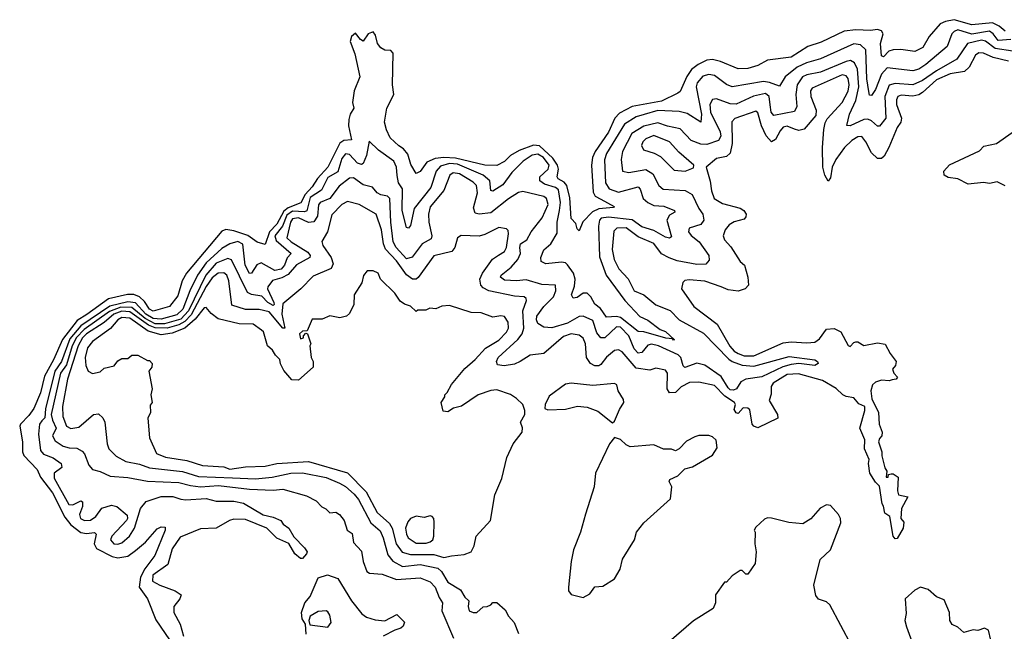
# Model space of a CAD drawing. Extents: x 2494106 to 2685573, y 758056 to 915185.
# Tile 91 of 256: x 2502644 to 2507661, y 897459 to 900577. Entities that reach past the tile are written whole.
import ezdxf

# ---------------------------------------------------------------- set-up
doc = ezdxf.new("R2010")
doc.units = 0

msp = doc.modelspace()

# ---------------------------------------------------------------- linework, layer by layer
at = {"layer": '0CON05XD'}
for points in [[(2507665, 900517.8), (2507634.6, 900544.6), (2507601.2, 900561.2), (2507495, 900550.6), (2507405, 900576.8), (2507362.1, 900567.9), (2507334.7, 900555.3), (2507278.7, 900491.3), (2507245.8, 900435), (2507205, 900414.4), (2507134.1, 900424.1), (2507095, 900423.1), (2507073.7, 900416.3), (2507045, 900388.1), (2507035, 900392), (2507031.1, 900455), (2507043.8, 900505), (2507035, 900520), (2507015, 900527.1), (2506978.9, 900521.1), (2506905, 900525.5), (2506845, 900517.5), (2506727.9, 900462.1), (2506659.4, 900440.6), (2506575, 900385.5), (2506455, 900370.8), (2506405, 900342.5), (2506355, 900328.1), (2506305, 900326.9), (2506215, 900363.5), (2506175, 900374.3), (2506145, 900370.6), (2506101.2, 900348.8), (2506067.9, 900322.1), (2506043.4, 900286.6), (2506009.1, 900210.9), (2505998.5, 900201.5), (2505915, 900161.6), (2505765, 900133.8), (2505700.5, 900099.5), (2505676.8, 900075), (2505645, 900003.5), (2505577.1, 899905), (2505563.1, 899875), (2505558.2, 899835), (2505566.9, 899696.9), (2505576.9, 899676.9), (2505605, 899661.8), (2505673.3, 899625), (2505670, 899620), (2505595, 899612.2), (2505563.4, 899596.6), (2505512.9, 899547.1), (2505495, 899500), (2505485, 899510), (2505478.1, 899538.1), (2505454.3, 899564.3), (2505448.1, 899668.1), (2505431.5, 899731.5), (2505417.9, 899747.9), (2505388.1, 899765), (2505383.5, 899775), (2505389.7, 899815), (2505384, 899835), (2505360.7, 899870.7), (2505293, 899933), (2505262.4, 899937.6), (2505189.7, 899910.3), (2505145.8, 899884.2), (2505115, 899853.9), (2505075, 899834.2), (2505015, 899834.7), (2504865, 899871.5), (2504805.5, 899874.5), (2504761.5, 899868.5), (2504719.4, 899850.6), (2504685, 899803.8), (2504665, 899792.5), (2504637.9, 899837.9), (2504621.7, 899891.7), (2504599.1, 899919.1), (2504576.1, 899933.9), (2504532.2, 899975), (2504512.7, 900015), (2504503.6, 900055), (2504514.4, 900125), (2504550.5, 900195), (2504543.8, 900245), (2504546.4, 900406.4), (2504535, 900420.4), (2504505, 900421.2), (2504485, 900433.1), (2504468, 900455), (2504457.8, 900497.8), (2504445, 900514.7), (2504420, 900505), (2504395, 900466.7), (2504380, 900475), (2504355, 900507.5), (2504335, 900490.8), (2504328.8, 900465), (2504352.3, 900402.3), (2504377.7, 900285), (2504347.9, 900215), (2504340.6, 900155), (2504347.5, 900125), (2504327.3, 900095), (2504321.2, 900068.8), (2504319.5, 900035), (2504335.5, 899965), (2504295, 899961.2), (2504275, 899947.7), (2504214.7, 899825), (2504161.9, 899768.1), (2504134.2, 899725), (2504098.7, 899685), (2504076.1, 899643.9), (2504012, 899618), (2503989.7, 899600.3), (2503955, 899535.3), (2503917.2, 899495), (2503895, 899431.2), (2503855, 899442), (2503806.7, 899476.7), (2503735, 899501.4), (2503695, 899507.3), (2503675, 899498.1), (2503494.8, 899285.2), (2503471.3, 899245), (2503450, 899170), (2503407.5, 899115), (2503325, 899090.3), (2503305, 899101.1), (2503279.8, 899139.8), (2503253.9, 899163.9), (2503225, 899176.1), (2503193.4, 899176.6), (2503096, 899154), (2502986.6, 899073.4), (2502936.5, 899043.5), (2502862.5, 898947.5), (2502816.6, 898843.4), (2502770.7, 898759.3), (2502750.5, 898675), (2502715.9, 898595), (2502691.2, 898558.8), (2502647.5, 898515), (2502644.2, 898505), (2502658.8, 898425), (2502658.2, 898375), (2502665.4, 898355), (2502733.9, 898283.9), (2502750.8, 898245), (2502811.7, 898165), (2502875, 898041.8), (2502905, 898002.9), (2502955, 897962.5), (2502985, 897957.3), (2503025, 897962.2), (2503034.3, 897955), (2503024.1, 897905), (2503035, 897881.5), (2503115, 897840.4), (2503144.7, 897834.7), (2503195, 897843.2), (2503235, 897871.5), (2503285.7, 897914.3), (2503345, 897981.4), (2503365, 897992), (2503385, 897990), (2503385.7, 897975), (2503332.9, 897845), (2503281.9, 897778.1), (2503259.5, 897735), (2503252.9, 897685), (2503295.6, 897625), (2503338, 897518), (2503455, 897346.7)], [(2507695, 900475.2), (2507630.6, 900470.6), (2507604.7, 900505), (2507585, 900519), (2507495, 900502.4), (2507425, 900524.6), (2507405, 900517.3), (2507394.5, 900505), (2507370.6, 900439.4), (2507261.7, 900348.3), (2507225, 900325.4), (2507195, 900316.1), (2507065, 900331.5), (2507035, 900298.8), (2507005, 900221.5), (2506985, 900190), (2506975, 900192.5), (2506970.6, 900210.6), (2506960.2, 900275), (2506955, 900423.8), (2506928.3, 900448.3), (2506895, 900453.9), (2506725, 900378), (2506653.2, 900356.8), (2506606.5, 900335), (2506545.4, 900285), (2506515, 900238), (2506465, 900257.3), (2506435, 900261.6), (2506275, 900234.5), (2506245, 900246.7), (2506185, 900292.1), (2506155, 900296.8), (2506125, 900289.6), (2506095.5, 900255), (2506090.4, 900235), (2506118, 900095), (2506115, 900054), (2506045, 900098.2), (2506005, 900108.2), (2505895, 900113.4), (2505825.7, 900094.3), (2505785, 900080.9), (2505725.5, 900045), (2505635, 899894.3), (2505623.3, 899863.3), (2505629.1, 899745), (2505648.6, 899715), (2505695, 899697.9), (2505795, 899724.3), (2505805, 899713.8), (2505820.5, 899665), (2505845, 899645.5), (2505875, 899630.4), (2505926, 899626), (2505980, 899605), (2505982.5, 899595), (2505955, 899580), (2505941.8, 899555), (2505965, 899470), (2505955, 899462.5), (2505935, 899468.6), (2505875, 899502.4), (2505815, 899521.2), (2505765, 899557), (2505645, 899569.8), (2505607.1, 899565), (2505598.5, 899555), (2505592.9, 899525), (2505598.7, 899368.7), (2505633.2, 899275)], [(2507705.5, 900415.5), (2507615, 900429.7), (2507565, 900467.5), (2507545, 900472.4), (2507473.8, 900456.2), (2507418.9, 900375), (2507315, 900316.6), (2507245, 900266.9), (2507195, 900245.4), (2507105, 900251.6), (2507075, 900242.2), (2507052.2, 900185), (2507057.9, 900075), (2507025, 900034.3), (2507015, 900034.2), (2506985, 900061.5), (2506965, 900069.6), (2506945, 900067.8), (2506875, 900035.6), (2506858, 900038), (2506872.3, 900095), (2506905.2, 900164.8), (2506920.7, 900235), (2506913.8, 900325), (2506897.5, 900357.5), (2506878.3, 900368.3), (2506855, 900364.1), (2506725, 900308.7), (2506655, 900295.8), (2506632.9, 900285), (2506606, 900245), (2506598.5, 900195), (2506604.4, 900135), (2506591.5, 900108.5), (2506487.6, 900087.6), (2506473.8, 900105), (2506467.7, 900142.3), (2506463.4, 900185), (2506445, 900200.3), (2506383.4, 900186.6), (2506295, 900146.2), (2506265, 900148.5), (2506195, 900172.9), (2506175, 900170), (2506161.4, 900145), (2506164.8, 900105), (2506213.9, 900005), (2506216.5, 899983.5), (2506205, 899960.9), (2506145, 899940.8), (2506115, 899941.8), (2506065, 899961.8), (2506010.4, 900020.4), (2505945, 900034), (2505895, 900051.8), (2505825, 900034.7), (2505764.1, 899995.9), (2505715.3, 899904.7), (2505708.8, 899865), (2505715, 899804.2), (2505747.9, 899797.9), (2505835, 899813.6), (2505870.4, 899790.4), (2505901.2, 899731.2), (2505922.5, 899712.5), (2506035.4, 899705.4), (2506070.6, 899685), (2506104.7, 899614.7), (2506125.6, 899585), (2506130.6, 899555), (2506115, 899532.2), (2506056, 899515), (2506052.2, 899495), (2506065, 899477.1), (2506105.7, 899445), (2506155.8, 899375), (2506158.1, 899351.9), (2506139.7, 899330.3), (2506095, 899329.1), (2505995, 899347.9), (2505953, 899363), (2505914.2, 899384.2), (2505875, 899436.5), (2505795, 899469.6), (2505735, 899516), (2505686.6, 899513.4), (2505671.4, 899498.6), (2505662.9, 899405), (2505673.8, 899355), (2505697.4, 899307.4), (2505745.3, 899255.3), (2505775.6, 899195), (2505825, 899174.5), (2505885, 899123.5), (2505958, 899095), (2506005, 899047.8), (2506128.2, 898978.2), (2506256.8, 898846.8), (2506275, 898834), (2506325.2, 898815.2), (2506385, 898810), (2506565, 898860.8), (2506695, 898842.9), (2506708.8, 898835), (2506712, 898825), (2506695, 898814.5), (2506613.6, 898823.6), (2506575, 898820), (2506532.9, 898807.1), (2506425, 898756.1), (2506344.4, 898745), (2506319.1, 898730.9), (2506296.4, 898695), (2506281.5, 898688.5), (2506265, 898690.3), (2506255, 898699.6), (2506218.4, 898758.4), (2506135, 898816.6), (2506095, 898826.9), (2506033.8, 898803.8), (2506025, 898812), (2506012.2, 898855), (2505999, 898869), (2505900, 898915), (2505863.6, 898923.6), (2505845, 898917.1), (2505815, 898881.1), (2505795, 898877.1), (2505775, 898900), (2505747.6, 898965), (2505705, 899010.4), (2505685, 899011.2), (2505625, 898955.7), (2505605, 898955.7), (2505585, 898980), (2505565, 899044.2), (2505515, 899065.6), (2505495, 899063.3), (2505435, 899029.2), (2505355, 899006.7), (2505315, 899010), (2505285, 899028.8), (2505277.6, 899047.6), (2505279.4, 899065), (2505315, 899114.3), (2505363.6, 899165), (2505375.6, 899195.6), (2505374.1, 899224.1), (2505305, 899226.5), (2505225, 899250), (2505175, 899245.4), (2505115, 899249.2), (2505094.6, 899265), (2505097.5, 899275), (2505148.1, 899315), (2505182.5, 899355), (2505196.2, 899385), (2505192.4, 899415), (2505196.5, 899433.5), (2505228.6, 899455), (2505250, 899495), (2505306.7, 899566.7)], [(2507682, 900365), (2507605, 900383.4), (2507555, 900406.8), (2507531.9, 900408.1), (2507515, 900395.6), (2507481.8, 900335), (2507457.9, 900312.1), (2507385, 900300), (2507315, 900270), (2507245, 900206.2), (2507225, 900194.6), (2507195, 900187.5), (2507135, 900192.1), (2507118.6, 900185), (2507111.3, 900168.7), (2507112.3, 900145), (2507137.9, 900075), (2507133.6, 900055), (2507115, 900026.9), (2507073.3, 899925), (2507049.1, 899880.9), (2507035, 899869.2), (2507015, 899870), (2506985, 899897.8), (2506956.2, 899955), (2506935, 899981.9), (2506915, 899979.6), (2506885, 899961.1), (2506847.7, 899925), (2506803.6, 899865), (2506784.5, 899825), (2506775, 899770), (2506764.3, 899754.3), (2506746.9, 899785), (2506736.7, 899825), (2506735.3, 899924.7), (2506742.1, 900017.9), (2506748.7, 900051.3), (2506759.3, 900070.7), (2506834.6, 900155), (2506865, 900212), (2506870, 900245), (2506865, 900276.2), (2506855, 900291.4), (2506835.4, 900295.4), (2506682, 900228), (2506674.5, 900215), (2506675.5, 900185), (2506703.3, 900115), (2506701.7, 900088.3), (2506640.9, 900019.1), (2506615, 900011.8), (2506591.7, 900018.3), (2506555, 900033.8), (2506535, 900028.5), (2506519, 900011), (2506495, 899965.7), (2506475, 899954.4), (2506448.2, 899985), (2506424.6, 900035), (2506405, 900101.2), (2506395, 900110), (2506287.4, 900072.6), (2506273.3, 900056.7), (2506274.7, 899945), (2506265, 899895.8), (2506245, 899878.9), (2506195, 899868.6), (2506142.5, 899825), (2506163, 899753), (2506168.6, 899705), (2506182.9, 899665), (2506225, 899639.4), (2506315, 899615.8), (2506333.8, 899605), (2506345.8, 899585), (2506345, 899572.5), (2506335, 899560), (2506285, 899546.7), (2506259.5, 899530.5), (2506239.4, 899505), (2506229.2, 899475), (2506235.7, 899455), (2506268.3, 899418.3), (2506314.7, 899344.7), (2506338, 899325), (2506354.4, 899265), (2506357.1, 899222.9), (2506340, 899205), (2506305, 899192.9), (2506255, 899200), (2506218.8, 899215)], [(2507665, 899729.2), (2507625, 899750), (2507585, 899742), (2507555, 899746.9), (2507477.9, 899737.9), (2507425, 899765.7), (2507375, 899772), (2507354.3, 899784.3), (2507353.8, 899805), (2507382.7, 899837.3), (2507535, 899908.8), (2507557.3, 899932.7), (2507622, 899945), (2507763.6, 900046.4)], [(2506035, 899804.4), (2506078.3, 899821.7), (2506080, 899835), (2506002, 899902), (2505955.8, 899955), (2505875, 899987.1), (2505835, 899970), (2505819.4, 899955), (2505811.9, 899935), (2505822.7, 899912.7), (2505877, 899897), (2505908.9, 899878.9), (2505979.7, 899809.7), (2506035, 899804.4)], [(2505633.2, 899275), (2505727.5, 899145), (2505804.6, 899064.6), (2505845, 899045.5), (2505908.3, 898998.3), (2505935, 898987.1), (2505980, 898945), (2505975, 898943.8), (2505970, 898950), (2505935.8, 898954.2), (2505825, 898986), (2505795, 898987.1), (2505705, 899059.1), (2505685, 899063.9), (2505635, 899060.9), (2505604, 899104), (2505575, 899126.4), (2505553.6, 899165), (2505535, 899183.4), (2505515, 899183.3), (2505485, 899160.4), (2505465, 899156.7), (2505455.5, 899175), (2505471.1, 899218.9), (2505475.3, 899255), (2505465.5, 899285.5), (2505435, 899327.5), (2505425, 899336.9), (2505405, 899340.4), (2505325, 899331.9), (2505302, 899345), (2505299.2, 899365), (2505315.6, 899404.4), (2505350.6, 899435), (2505382.1, 899487.9), (2505382.9, 899545), (2505394.3, 899605), (2505399.5, 899645), (2505390.1, 899710.1), (2505375, 899720.7), (2505318.7, 899738.7), (2505294.5, 899755), (2505294.5, 899775), (2505337.7, 899815), (2505342.8, 899835), (2505313.5, 899875), (2505285, 899892.1), (2505255, 899885.7), (2505209.1, 899855), (2505152.2, 899797.8), (2505105.8, 899734.2), (2505055, 899702.1), (2505045, 899706.7), (2505040, 899755), (2505005, 899784), (2504875, 899840.8), (2504835, 899843.3), (2504789.2, 899830.8), (2504766.1, 899805), (2504738.7, 899721.3), (2504653.9, 899615), (2504635, 899527.5), (2504625, 899513.8), (2504615, 899517.5), (2504593.2, 899605), (2504594.7, 899714.7), (2504574.5, 899745), (2504567.3, 899782.7), (2504564.6, 899825), (2504550.9, 899855), (2504472.1, 899912.1), (2504425, 899957.5), (2504410.9, 899885), (2504395, 899844.3), (2504385, 899839.4), (2504365, 899845.6), (2504325, 899889.5), (2504305, 899893.5), (2504285, 899870), (2504265, 899800.5), (2504215, 899772), (2504181.7, 899708.3), (2504125, 899671.2), (2504107.6, 899602.4), (2504095, 899596.8), (2504035, 899600.5), (2504005, 899579.6), (2503982.6, 899525), (2503943.7, 899475), (2503951.6, 899451.6), (2504027.5, 899385), (2504006.4, 899363.6), (2503993.8, 899325), (2503976.6, 899305), (2503945, 899298.6), (2503875, 899338.1), (2503852.7, 899327.3), (2503825, 899284), (2503815, 899282.5), (2503792.5, 899325), (2503781.8, 899431.8), (2503755, 899445.4), (2503715, 899434.5), (2503675, 899411.1), (2503595, 899337.8), (2503550.5, 899275), (2503511.1, 899195), (2503475, 899101.2), (2503445, 899071.7), (2503365, 899050.8), (2503325, 899053.6), (2503286.2, 899075), (2503235, 899133.3), (2503195, 899139.4), (2503102.9, 899117.1), (2502955, 899016.7), (2502899.7, 898950.3), (2502857.4, 898835), (2502822.9, 898785), (2502776.4, 898593.6), (2502772.9, 898547.1), (2502757.8, 898532.2), (2502745.3, 898515), (2502740.3, 898465), (2502750.9, 898380.9), (2502765, 898361.5), (2502815, 898342.9), (2502855.8, 898315), (2502858.1, 898295), (2502820.4, 898265), (2502820.6, 898240.6), (2502895, 898105.5), (2502915, 898104.7), (2502955, 898124.5), (2502965, 898118.8), (2502964.2, 898095), (2502949, 898055), (2502953.9, 898033.9), (2502975, 898024.3), (2503005, 898026), (2503032.7, 898045), (2503063.1, 898086.9), (2503111.7, 898101.7), (2503138.8, 898095), (2503191.2, 898051.2), (2503194, 898035), (2503188, 898025), (2503113.3, 897945), (2503107.1, 897925), (2503124.2, 897905), (2503145, 897902.9), (2503165, 897910), (2503204.4, 897945), (2503229.5, 897985), (2503259.2, 898085), (2503289.1, 898120.9), (2503365, 898146.2), (2503425, 898147.1), (2503465, 898132.2), (2503490.3, 898129.7), (2503595, 898136.5), (2503645, 898123.3), (2503735, 898122.5), (2503785, 898112.5), (2503885, 898052.5), (2503935, 898041.2), (2503974.1, 898024.1), (2503986.7, 898005), (2504015.7, 897985.7), (2504040.7, 897940.7), (2504096.2, 897885), (2504108.8, 897865), (2504106.4, 897853.6), (2504085, 897830), (2504075, 897830), (2504046.7, 897855), (2504015, 897907.5), (2503955, 897933.8), (2503903.3, 897985), (2503795, 898029.2), (2503735, 898031.4), (2503713.8, 898025), (2503645.5, 897984.5), (2503565, 897981.2), (2503461.2, 897938.8), (2503420.5, 897879.5), (2503399.6, 897800.4), (2503322.3, 897745), (2503321.1, 897715), (2503358, 897695), (2503436.7, 897665), (2503466.7, 897645), (2503460.8, 897625), (2503430, 897585), (2503430, 897555), (2503461.1, 897495), (2503479.1, 897435)], [(2505306.7, 899566.7), (2505336.4, 899635), (2505328.6, 899665), (2505315, 899675.5), (2505208.3, 899701.7), (2505185, 899695.7), (2505135, 899664.5), (2505045, 899591.9), (2504985, 899585.8), (2504965, 899590), (2504957.2, 899617.2), (2504976.2, 899695), (2504971.5, 899731.5), (2504955, 899748.9), (2504885, 899791.1), (2504853.4, 899796.6), (2504836.2, 899783.8), (2504805, 899706.7), (2504736.5, 899623.5), (2504727.9, 899585), (2504728.5, 899545), (2504744.5, 899475), (2504740.9, 899459.1), (2504694.4, 899435), (2504643.4, 899366.6), (2504615, 899358.6), (2504563.2, 899415), (2504548, 899445), (2504534.7, 899545.3), (2504530.4, 899665), (2504517.8, 899677.8), (2504483.7, 899683.7), (2504465.8, 899695), (2504442.5, 899722.5), (2504395, 899734.4), (2504345, 899770), (2504325, 899768.8), (2504271.7, 899728.3), (2504224.8, 899665.2), (2504175, 899644.4), (2504167.5, 899632.5), (2504161.9, 899575), (2504142.9, 899547.1), (2504115, 899543.5), (2504065, 899567), (2504035, 899562.5), (2504024.3, 899545), (2504005.6, 899465), (2504026.9, 899445), (2504111.7, 899391.7), (2504124.5, 899375), (2504123.3, 899365), (2504055, 899328.1), (2504012.2, 899277.8), (2503979.5, 899260.5), (2503932.7, 899247.3), (2503908.6, 899215), (2503907.7, 899205), (2503938.9, 899135), (2503940.9, 899125), (2503935, 899119.6), (2503907.8, 899135), (2503877.3, 899167.3), (2503825.9, 899175.9), (2503805.6, 899185.6), (2503722.7, 899352.7), (2503705, 899359.6), (2503645, 899335.7), (2503592.4, 899275), (2503505, 899093), (2503465, 899050.9), (2503382.8, 899027.2), (2503335, 899026.9), (2503283.2, 899053.2), (2503215, 899110.3), (2503158.9, 899111.1), (2503101.1, 899088.9), (2502972, 898998), (2502933.8, 898956.1), (2502912.2, 898915), (2502882.1, 898817.9), (2502852, 898775), (2502804.5, 898565), (2502811, 898535), (2502830, 898495), (2502812.1, 898455), (2502825, 898429.4), (2502865, 898403.6), (2502895.6, 898394.4), (2502935, 898392.2), (2502961.7, 898378.3), (2502975, 898364), (2502997, 898307), (2503014.6, 898284.6), (2503055, 898274.3), (2503105, 898250.5), (2503195, 898243.6), (2503295, 898225.3), (2503455, 898218.4), (2503515, 898202.4), (2503565, 898196.5), (2503657.6, 898202.4), (2503815, 898184.1), (2503935, 898179.5), (2503985, 898184.3), (2504105, 898150), (2504154.1, 898124.1), (2504183.1, 898093.1), (2504204.1, 898084.1), (2504225, 898062.5), (2504255, 898066.2), (2504273.3, 898055), (2504297.5, 898025), (2504313.3, 897975), (2504338.3, 897958.3), (2504345, 897912.5), (2504385, 897867.5), (2504394, 897815), (2504413.5, 897763.5), (2504425.8, 897755.8), (2504490.9, 897750.9), (2504565, 897722.7), (2504685, 897731.9), (2504735, 897711.4), (2504761.9, 897685), (2504781.1, 897631.1), (2504799.2, 897605), (2504794.4, 897564.4), (2504854.2, 897424.2)], [(2506218.8, 899215), (2506135, 899243.3), (2506055, 899250.6), (2506032.9, 899247.1), (2506022.5, 899237.5), (2506016.7, 899205), (2506079.2, 899115), (2506198.5, 899025), (2506263.1, 898913.1), (2506285, 898887.8), (2506305, 898875.3), (2506335, 898864.3), (2506385, 898863.8), (2506535, 898929.4), (2506575, 898934.7), (2506655, 898928.9), (2506695, 898933.1), (2506719.5, 898950.5), (2506755, 899000), (2506795, 899002.9), (2506827.5, 898985), (2506865, 898916.7), (2506875, 898911.2), (2506895, 898932), (2506905, 898934.3), (2506915, 898934.3), (2506946.1, 898916.1), (2507015, 898930), (2507055, 898923.3), (2507079.2, 898875), (2507110, 898835), (2507106.2, 898815), (2507090.8, 898795), (2507098, 898775), (2507117.5, 898755), (2507110, 898745), (2507089.7, 898740.3), (2507074.3, 898735.7), (2507035, 898739.5), (2507005, 898729.4), (2506989.4, 898715), (2506981.5, 898685), (2506986.5, 898645), (2507019.4, 898575), (2507024.3, 898515), (2507038.8, 898475), (2507036.7, 898455), (2507025, 898442.5), (2507020, 898425), (2507037.5, 898375), (2507036.4, 898353.6), (2507052, 898292), (2507062.5, 898275), (2507060, 898245), (2507070, 898245), (2507071.7, 898258.3), (2507085, 898262.5), (2507095, 898262.5), (2507120, 898245), (2507117.5, 898175), (2507122.5, 898155), (2507170, 898145), (2507137.5, 898085), (2507133.3, 898035), (2507150, 898015), (2507146.2, 897985), (2507115, 897932.5), (2507105, 897930), (2507094.2, 897944.2), (2507077.5, 898045), (2507052, 898062), (2507046.4, 898096.4), (2507038.3, 898108.3), (2507025, 898200), (2507005, 898220), (2506976.7, 898265), (2506970, 898315), (2506973.3, 898335), (2506948.8, 898388.8), (2506950.8, 898435), (2506925.6, 898495), (2506951.1, 898585), (2506950.5, 898605), (2506919.4, 898619.4), (2506895, 898650), (2506855, 898655.4), (2506838.9, 898665), (2506805, 898697.1), (2506735, 898737.9), (2506612.3, 898772.3), (2506555, 898767.5), (2506484.2, 898725), (2506473.6, 898706.4), (2506472.5, 898667.5), (2506462.5, 898635), (2506506, 898565), (2506506.7, 898545), (2506405, 898496.7), (2506385, 898504.4), (2506375.7, 898515), (2506365, 898588.6), (2506355, 898596.5), (2506331.1, 898598.9), (2506305, 898569.2), (2506295, 898572.9), (2506285, 898590), (2506291.2, 898615), (2506286, 898625), (2506237.3, 898657.3), (2506185, 898712.5), (2506105, 898730), (2506056.9, 898726.9), (2506015, 898705.5), (2505985, 898676.2), (2505955.3, 898675.3), (2505944.2, 898695), (2505945.6, 898775), (2505935, 898790), (2505885, 898800.6), (2505855, 898791.1), (2505785, 898801.1), (2505713.7, 898883.7), (2505695, 898894.2), (2505675, 898891.4), (2505635, 898856.9), (2505605, 898820), (2505595, 898813.3), (2505575, 898812.7), (2505553.3, 898825), (2505532.7, 898855), (2505527.5, 898925), (2505515, 898954.3), (2505495, 898968.5), (2505455, 898975.9), (2505415, 898961.3), (2505315, 898874.6), (2505245, 898867.6), (2505195, 898833.8), (2505165, 898821.5), (2505113, 898813), (2505078, 898818), (2505073.9, 898833.9), (2505081.9, 898855), (2505183.2, 898946.8), (2505205.3, 898975), (2505213.8, 899005), (2505207.7, 899092.3), (2505226.5, 899145), (2505225.6, 899155), (2505214.5, 899164.5), (2505165, 899168.2), (2505034, 899194), (2505005, 899210), (2504993.8, 899223.8), (2504988.9, 899255), (2505002.2, 899285), (2505053.6, 899356.4), (2505083.9, 899376.1), (2505114.4, 899395), (2505124.5, 899415), (2505135.6, 899485.6), (2505133, 899503), (2505125, 899510), (2505085, 899517.5), (2505015, 899482.1), (2504985, 899473.5), (2504893, 899477), (2504874.4, 899465.6), (2504860.6, 899415), (2504845.7, 899395), (2504755, 899372.5), (2504675, 899262.9), (2504665, 899254.4), (2504645, 899254.5), (2504615, 899276.2), (2504565, 899347.2), (2504507.6, 899407.6), (2504497.1, 899435), (2504487.5, 899505), (2504460, 899585), (2504373.8, 899635), (2504315, 899650.6), (2504285, 899635.5), (2504235, 899582.5), (2504211.9, 899495), (2504184.4, 899445.6), (2504188.6, 899425), (2504231.4, 899365), (2504241.7, 899331.7), (2504232, 899308), (2504140.2, 899269.8), (2504076.7, 899205), (2503985, 899128), (2503980.6, 899075), (2503995, 899004.2), (2503985, 899004.6), (2503915, 899087.2), (2503865, 899098.9), (2503795, 899099.1), (2503725, 899122.3), (2503710.4, 899245), (2503699.6, 899275), (2503685, 899287.1), (2503655, 899285.3), (2503625, 899260.3), (2503595, 899217.3), (2503518, 899072), (2503485, 899037.9), (2503455, 899021.5), (2503395, 899004.9), (2503335, 899005.9), (2503299.9, 899019.9), (2503205, 899087.5), (2503165, 899090.5), (2503123.5, 899075), (2503075, 899033.2), (2502984.3, 898975), (2502964.5, 898955), (2502942.3, 898915), (2502888.2, 898745), (2502862.3, 898605), (2502864.6, 898554.6), (2502883.1, 898505), (2502905, 898492.9), (2502945, 898499.2), (2503020, 898565), (2503045, 898568.6), (2503067.6, 898547.6), (2503078.5, 898525), (2503089.4, 898415), (2503098.7, 898388.7), (2503135, 898352.9), (2503185, 898325.6), (2503255, 898311.1), (2503305, 898292.7), (2503474.3, 898274.3), (2503555, 898249.2), (2503728.8, 898241.2), (2503845, 898236.7), (2503930, 898245), (2504025, 898264.8), (2504085, 898266.5), (2504205, 898243.7), (2504274.3, 898214.3), (2504305, 898198.2), (2504349, 898159), (2504370.8, 898130.8), (2504432.7, 898012.7), (2504480.9, 897970.9), (2504496.6, 897935), (2504519.6, 897849.6), (2504546.2, 897816.2), (2504595, 897790), (2504685, 897800.5), (2504775, 897781.8), (2504793.1, 897765), (2504825, 897710.5), (2504890.4, 897670.4), (2504913.2, 897633.2), (2504933.3, 897615), (2504929.2, 897585), (2504935, 897564.2), (2504954.5, 897554.5), (2504974.2, 897555.8), (2505005, 897583.8), (2505026.1, 897586.1), (2505045.6, 897594.4), (2505055, 897606.2), (2505075, 897606.2), (2505118.1, 897568.1), (2505135, 897536.7), (2505163.8, 897505), (2505185, 897447.5)], [(2504805, 897836.2), (2504845, 897843.5), (2504909.7, 897850.3), (2504945, 897864.2), (2504960.6, 897895), (2504970, 897945), (2505044, 898025), (2505065.8, 898155), (2505101.7, 898238.3), (2505126.2, 898345), (2505158.8, 898415), (2505203.8, 898475), (2505206.1, 898496.1), (2505196.7, 898525), (2505217.5, 898565), (2505217.5, 898585), (2505207.5, 898615), (2505176.1, 898646.1), (2505145.9, 898665.9), (2505075, 898690.8), (2505045, 898687.5), (2504980, 898665), (2504895, 898607.5), (2504855, 898596.7), (2504825, 898578.8), (2504801.7, 898581.7), (2504792.5, 898625), (2504810, 898655), (2504810, 898665), (2504823, 898677), (2504845, 898717.5), (2504911.8, 898798.2), (2504965.6, 898845), (2505017.9, 898902.1), (2505086, 898944), (2505125, 898984), (2505135.7, 899005), (2505132.5, 899035), (2505114.2, 899064.2), (2505095, 899068), (2505055, 899060), (2504995, 899083.3), (2504943.9, 899083.9), (2504835, 899120), (2504795, 899116.7), (2504765, 899102.5), (2504734.2, 899105.8), (2504713, 899097), (2504673.6, 899096.4), (2504665, 899090), (2504636.1, 899116.1), (2504605, 899126.2), (2504582.3, 899142.3), (2504555, 899182.5), (2504482.5, 899255), (2504470, 899285), (2504445, 899297.5), (2504415, 899297.5), (2504396.4, 899273.6), (2504386.7, 899235), (2504349.2, 899175), (2504347.5, 899125), (2504325, 899080), (2504310, 899065), (2504275, 899056.7), (2504225, 899067.5), (2504185, 899050), (2504135, 899050), (2504108.3, 898991.7), (2504085, 898990), (2504070, 898975), (2504075, 898950), (2504090, 898955), (2504090, 898965), (2504101.7, 898978.3), (2504110, 898975), (2504127.5, 898925), (2504122.5, 898915), (2504130, 898855), (2504140, 898835), (2504140, 898805), (2504065, 898740), (2504031.7, 898741.7), (2503989.3, 898789.3), (2503973, 898823), (2503970, 898845), (2503947, 898867), (2503933, 898893), (2503907.5, 898915), (2503886, 898985), (2503876.2, 898995), (2503834.2, 899024.2), (2503762.6, 899027.4), (2503655, 899052.9), (2503619.1, 899079.1), (2503595, 899110), (2503585, 899108.8), (2503538.8, 899051.2), (2503485.9, 899004.1), (2503421.7, 898978.3), (2503365, 898971.2), (2503298.8, 898988.8), (2503205, 899055.2), (2503165, 899058.6), (2503145, 899046.2), (2503107.5, 899002.5), (2503015, 898935.7), (2502989.4, 898905), (2502977.5, 898855), (2502982, 898815), (2502993.8, 898785), (2503015, 898773.8), (2503055, 898782.5), (2503075, 898800), (2503125, 898812.5), (2503145, 898837.5), (2503165, 898850), (2503195, 898850), (2503215, 898867.5), (2503247, 898867), (2503295, 898840), (2503305, 898840), (2503320, 898825), (2503317.5, 898805), (2503302.5, 898785), (2503320, 898695), (2503312.5, 898665), (2503320, 898625), (2503308.3, 898611.7), (2503310, 898575), (2503297.5, 898545), (2503306.2, 898445), (2503342, 898365), (2503386.6, 898346.6), (2503495, 898329.6), (2503575, 898303.9), (2503685, 898296.9), (2503715, 898286.5), (2503795, 898297.7), (2503895, 898300.4), (2503955, 898313.9), (2504115, 898324.6), (2504315, 898267.3), (2504410.3, 898170.3), (2504465.4, 898065), (2504529.3, 898009.3), (2504542.1, 897985), (2504562.5, 897905), (2504593.3, 897863.3), (2504635, 897850.8), (2504755, 897851.6), (2504805, 897836.2)], [(2505665, 898522.5), (2505675, 898530), (2505700.3, 898589.7), (2505723.3, 898625), (2505720.7, 898640.7), (2505693.3, 898685), (2505687.5, 898715), (2505675, 898722.5), (2505565, 898712.9), (2505455, 898723.8), (2505425, 898718.8), (2505342.3, 898657.7), (2505322.5, 898615), (2505320, 898595), (2505335, 898587.5), (2505425, 898590.8), (2505486.1, 898606.1), (2505535, 898602), (2505590.9, 898580.9), (2505665, 898522.5)], [(2505515, 897632.5), (2505549.7, 897650.3), (2505575, 897686.7), (2505615, 897688.8), (2505675, 897727.5), (2505703.1, 897776.9), (2505715, 897826.7), (2505777.5, 897925), (2505787.5, 897965), (2505825, 898012.5), (2505960, 898135), (2505967.5, 898195), (2505953, 898223), (2505957, 898233), (2505998.3, 898251.7), (2506033, 898287), (2506071.7, 898298.3), (2506173.6, 898356.4), (2506198.8, 898395), (2506193.6, 898433.6), (2506175, 898450), (2506155, 898456.7), (2506105, 898457.5), (2506085, 898450), (2506041.7, 898428.3), (2506005, 898390), (2505985, 898380), (2505965, 898387.5), (2505925, 898387.5), (2505875, 898410), (2505755, 898400), (2505735, 898410), (2505705, 898437.5), (2505675, 898447.5), (2505650, 898415), (2505578, 898265), (2505570.8, 898195), (2505526.7, 898056.7), (2505501.2, 897965), (2505466, 897875), (2505454, 897815), (2505441.2, 897685), (2505441.2, 897665), (2505455, 897646.7), (2505515, 897632.5)], [(2506883.8, 897383.8), (2506772, 897595), (2506755, 897610), (2506715, 897623.8), (2506701.2, 897641.2), (2506690, 897695), (2506722.5, 897825), (2506776.1, 897873.9), (2506827.7, 898012.3), (2506826.2, 898035), (2506816.7, 898055), (2506775, 898101.2), (2506755, 898103.3), (2506722.7, 898087.3), (2506675, 898032.5), (2506635, 898007.5), (2506563.9, 898013.9), (2506475, 898036.7), (2506455, 898037.5), (2506439.3, 898030.7), (2506395, 897990), (2506387.5, 897975), (2506392.5, 897965), (2506390, 897905), (2506397.5, 897865), (2506392.5, 897805), (2506355, 897750), (2506345, 897750), (2506325, 897770), (2506315, 897770), (2506275, 897742.5), (2506245, 897710), (2506235, 897710), (2506190, 897645), (2506190, 897605), (2506177.5, 897575), (2506077, 897513), (2505954.1, 897405.9)], [(2504715, 897908.5), (2504735, 897914.6), (2504748.6, 897925), (2504754.3, 897945), (2504756, 898015), (2504753.8, 898035), (2504746.2, 898045), (2504735, 898048), (2504705, 898038.8), (2504665, 898046.2), (2504635, 898033.8), (2504622.1, 898017.9), (2504610.6, 897985), (2504614.4, 897955), (2504624.4, 897935), (2504665, 897908.8), (2504715, 897908.5)], [(2504103.3, 897445), (2504100, 897495), (2504083.6, 897523.6), (2504080, 897555), (2504096.7, 897605), (2504123.6, 897636.4), (2504165, 897732.5), (2504212.3, 897747.7), (2504265, 897728), (2504335, 897614), (2504387.9, 897547.9), (2504410.9, 897530.9), (2504455, 897518.5), (2504505, 897513.3), (2504565.8, 897545.8), (2504605.6, 897505.6), (2504598, 897485), (2504586.7, 897475), (2504555, 897465.7), (2504496.2, 897435)], [(2507592.5, 897415), (2507580, 897465), (2507560, 897475), (2507526.4, 897463.6), (2507502.7, 897467.3), (2507455, 897454), (2507425, 897481.2), (2507395, 897494), (2507384.2, 897515), (2507382, 897555), (2507355, 897620), (2507315.9, 897635.9), (2507272.5, 897672.5), (2507235, 897684), (2507205, 897668.8), (2507155.9, 897624.1), (2507160.8, 897550.8), (2507154.4, 897515), (2507162.4, 897482.4), (2507206, 897365)], [(2504215, 897481.2), (2504231.2, 897505), (2504225, 897542.5), (2504215, 897558.8), (2504205, 897563.8), (2504165, 897560), (2504123.9, 897536.1), (2504117.5, 897515), (2504123, 897493), (2504215, 897481.2)]]:
    msp.add_lwpolyline(points, dxfattribs=at)

doc.saveas('drawing.dxf')
